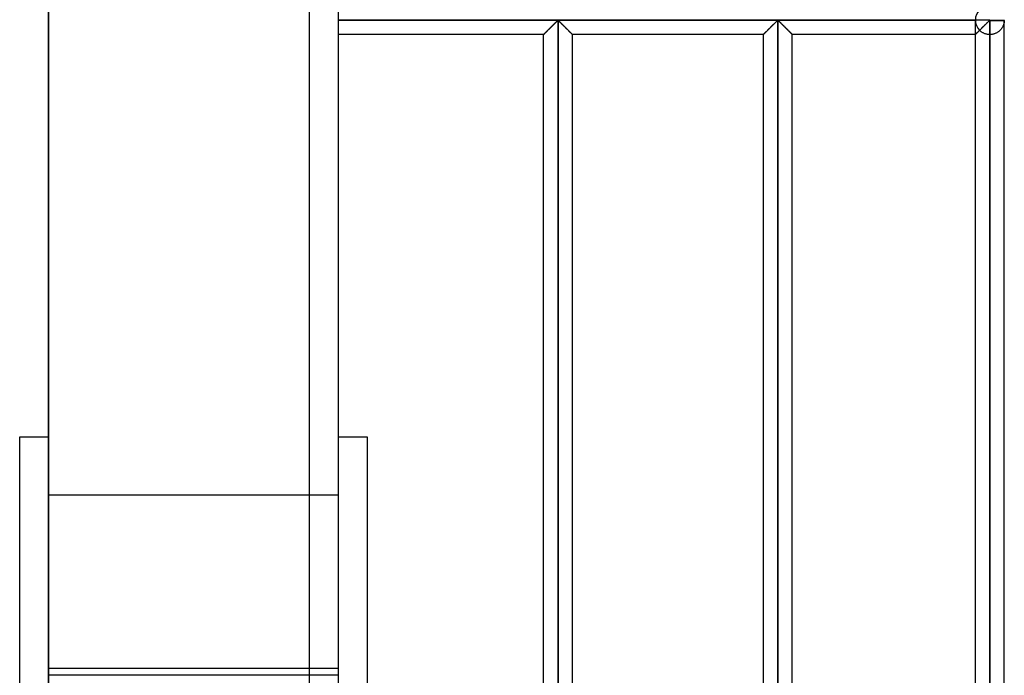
# Model space of a CAD drawing. Header units: millimetres. Extents: x -376 to 315, y -690 to 690.
# Tile 15 of 20: x 145 to 315, y 227 to 340. Entities that reach past the tile are written whole.
import ezdxf

# ---------------------------------------------------------------- set-up
doc = ezdxf.new("R2010")
doc.units = ezdxf.units.MM
doc.layers.add('MAIN-1', color=7, linetype='Continuous')
doc.layers.add('MAIN-2', color=7, linetype='Continuous')

msp = doc.modelspace()

# ---------------------------------------------------------------- linework, layer by layer
at = {"layer": 'MAIN-1'}
for p, q in [((200, 690), (200, -690)), ((312.5, 340.07), (312.5, 340)), ((312.5, 340), (200, 340)), ((236.21, 338.26), (236.3, 338.35)), ((236.3, 338.35), (236.39, 338.44)), ((236.39, 338.44), (236.49, 338.54)), ((236.49, 338.54), (236.59, 338.63)), ((236.59, 338.63), (236.68, 338.73)), ((236.68, 338.73), (236.78, 338.83)), ((236.78, 338.83), (236.88, 338.93)), ((236.88, 338.93), (236.98, 339.03)), ((236.98, 339.03), (237.08, 339.12)), ((237.08, 339.12), (237.17, 339.22)), ((237.17, 339.22), (237.27, 339.31)), ((237.27, 339.31), (237.36, 339.4)), ((237.36, 339.4), (237.45, 339.49)), ((237.45, 339.49), (237.54, 339.58)), ((237.54, 339.58), (237.62, 339.66)), ((237.62, 339.66), (237.7, 339.74)), ((237.7, 339.74), (237.78, 339.81)), ((237.78, 339.81), (237.85, 339.88)), ((237.85, 339.88), (237.95, 339.93)), ((237.95, 339.93), (238.05, 339.88)), ((237.95, 113.4), (237.95, 339.93)), ((238.05, 339.88), (238.12, 339.81)), ((238.12, 339.81), (238.2, 339.74)), ((238.2, 339.74), (238.28, 339.66)), ((238.28, 339.66), (238.36, 339.58)), ((238.36, 339.58), (238.45, 339.49)), ((238.45, 339.49), (238.54, 339.4)), ((238.54, 339.4), (238.63, 339.31)), ((238.63, 339.31), (238.73, 339.22)), ((238.73, 339.22), (238.82, 339.12)), ((238.82, 339.12), (238.92, 339.03)), ((238.92, 339.03), (239.02, 338.93)), ((239.02, 338.93), (239.12, 338.83)), ((239.12, 338.83), (239.22, 338.73)), ((239.22, 338.73), (239.31, 338.63)), ((239.31, 338.63), (239.41, 338.54)), ((239.41, 338.54), (239.51, 338.44)), ((239.51, 338.44), (239.6, 338.35)), ((239.6, 338.35), (239.69, 338.26)), ((274.16, 338.26), (274.25, 338.35)), ((274.25, 338.35), (274.34, 338.44)), ((274.34, 338.44), (274.44, 338.54)), ((274.44, 338.54), (274.54, 338.63)), ((274.54, 338.63), (274.63, 338.73)), ((274.63, 338.73), (274.73, 338.83)), ((274.73, 338.83), (274.83, 338.93)), ((274.83, 338.93), (274.93, 339.03)), ((274.93, 339.03), (275.03, 339.12)), ((275.03, 339.12), (275.12, 339.22)), ((275.12, 339.22), (275.22, 339.31)), ((275.22, 339.31), (275.31, 339.4)), ((275.31, 339.4), (275.4, 339.49)), ((275.4, 339.49), (275.49, 339.58)), ((275.49, 339.58), (275.57, 339.66)), ((275.57, 339.66), (275.65, 339.74)), ((275.65, 339.74), (275.73, 339.81)), ((275.73, 339.81), (275.8, 339.88)), ((275.8, 339.88), (275.9, 339.93)), ((275.9, 339.93), (276, 339.88)), ((275.9, 113.4), (275.9, 339.93)), ((276, 339.88), (276.08, 339.81)), ((276.08, 339.81), (276.16, 339.73)), ((276.16, 339.73), (276.24, 339.65)), ((276.24, 339.65), (276.33, 339.57)), ((276.33, 339.57), (276.42, 339.48)), ((276.42, 339.48), (276.51, 339.38)), ((276.51, 339.38), (276.61, 339.29)), ((276.61, 339.29), (276.71, 339.19)), ((276.71, 339.19), (276.8, 339.09)), ((276.8, 339.09), (276.91, 338.99)), ((276.91, 338.99), (277.01, 338.89)), ((277.01, 338.89), (277.11, 338.79)), ((277.11, 338.79), (277.21, 338.69)), ((277.21, 338.69), (277.31, 338.59)), ((277.31, 338.59), (277.41, 338.49)), ((277.41, 338.49), (277.5, 338.39)), ((277.5, 338.39), (277.6, 338.3)), ((310.79, 338.29), (310.89, 338.39)), ((310.89, 338.39), (310.99, 338.49)), ((310.99, 338.49), (311.1, 338.6)), ((311.1, 338.6), (311.2, 338.7)), ((311.2, 338.7), (311.31, 338.81)), ((311.31, 338.81), (311.42, 338.92)), ((311.42, 338.92), (311.53, 339.03)), ((311.53, 339.03), (311.63, 339.13)), ((311.63, 339.13), (311.74, 339.24)), ((311.74, 339.24), (311.84, 339.34)), ((311.84, 339.34), (311.94, 339.44)), ((311.94, 339.44), (312.04, 339.54)), ((312.04, 339.54), (312.14, 339.63)), ((312.14, 339.63), (312.23, 339.72)), ((312.23, 339.72), (312.31, 339.8)), ((312.31, 339.8), (312.4, 339.87)), ((312.4, 339.87), (312.5, 339.93)), ((312.5, 340), (315, 340)), ((312.5, 340), (312.5, 339.93)), ((312.5, 339.93), (315, 339.93)), ((312.5, 339.93), (312.5, 113.4)), ((315, 113.4), (315, 339.93)), ((235.45, 337.5), (200, 337.5)), ((235.45, 337.5), (235.46, 337.5)), ((235.45, 115.83), (235.45, 337.5)), ((235.46, 337.5), (235.47, 337.52)), ((235.47, 337.52), (235.49, 337.54)), ((235.49, 337.54), (235.52, 337.57)), ((235.52, 337.57), (235.56, 337.61)), ((235.56, 337.61), (235.61, 337.66)), ((235.61, 337.66), (235.67, 337.72)), ((235.67, 337.72), (235.73, 337.78)), ((235.73, 337.78), (235.8, 337.85)), ((235.8, 337.85), (235.88, 337.93)), ((235.88, 337.93), (235.96, 338)), ((235.96, 338), (236.04, 338.09)), ((236.04, 338.09), (236.12, 338.17)), ((236.12, 338.17), (236.21, 338.26)), ((239.69, 338.26), (239.78, 338.17)), ((239.78, 338.17), (239.86, 338.09)), ((239.86, 338.09), (239.94, 338)), ((239.94, 338), (240.02, 337.93)), ((240.02, 337.93), (240.1, 337.85)), ((240.1, 337.85), (240.17, 337.78)), ((240.17, 337.78), (240.23, 337.72)), ((240.23, 337.72), (240.29, 337.66)), ((240.29, 337.66), (240.34, 337.61)), ((240.34, 337.61), (240.38, 337.57)), ((240.38, 337.57), (240.41, 337.54)), ((240.41, 337.54), (240.43, 337.52)), ((240.43, 337.52), (240.44, 337.5)), ((240.44, 337.5), (240.45, 337.5)), ((240.45, 115.83), (240.45, 337.5)), ((273.4, 337.5), (240.45, 337.5)), ((273.4, 337.5), (273.41, 337.5)), ((273.4, 115.83), (273.4, 337.5)), ((273.41, 337.5), (273.42, 337.52)), ((273.42, 337.52), (273.44, 337.54)), ((273.44, 337.54), (273.47, 337.57)), ((273.47, 337.57), (273.51, 337.61)), ((273.51, 337.61), (273.56, 337.66)), ((273.56, 337.66), (273.62, 337.72)), ((273.62, 337.72), (273.68, 337.78)), ((273.68, 337.78), (273.75, 337.85)), ((273.75, 337.85), (273.83, 337.93)), ((273.83, 337.93), (273.91, 338)), ((273.91, 338), (273.99, 338.09)), ((273.99, 338.09), (274.07, 338.17)), ((274.07, 338.17), (274.16, 338.26)), ((277.6, 338.3), (277.69, 338.21)), ((277.69, 338.21), (277.78, 338.12)), ((277.78, 338.12), (277.87, 338.03)), ((277.87, 338.03), (277.95, 337.95)), ((277.95, 337.95), (278.03, 337.87)), ((278.03, 337.87), (278.1, 337.8)), ((278.1, 337.8), (278.17, 337.73)), ((278.17, 337.73), (278.23, 337.67)), ((278.23, 337.67), (278.28, 337.62)), ((278.28, 337.62), (278.32, 337.58)), ((278.32, 337.58), (278.36, 337.54)), ((278.36, 337.54), (278.38, 337.52)), ((278.38, 337.52), (278.39, 337.5)), ((278.39, 337.5), (278.4, 337.5)), ((278.4, 115.83), (278.4, 337.5)), ((310, 337.5), (278.4, 337.5)), ((310, 337.5), (310.01, 337.51)), ((310, 115.83), (310, 337.5)), ((310.01, 337.51), (310.02, 337.52)), ((310.02, 337.52), (310.05, 337.55)), ((310.05, 337.55), (310.09, 337.59)), ((310.09, 337.59), (310.14, 337.64)), ((310.14, 337.64), (310.2, 337.7)), ((310.2, 337.7), (310.26, 337.76)), ((310.26, 337.76), (310.34, 337.84)), ((310.34, 337.84), (310.42, 337.92)), ((310.42, 337.92), (310.51, 338)), ((310.51, 338), (310.6, 338.1)), ((310.6, 338.1), (310.69, 338.19)), ((310.69, 338.19), (310.79, 338.29)), ((200, 268), (205, 268)), ((205, 268), (205, 115.83))]:
    msp.add_line(p, q, dxfattribs=at)
for start, end in [(0, 1.6206), (358.3794, 0)]:
    msp.add_arc((312.5, 340), 2.5, start, end, dxfattribs=at)
at = {"layer": 'MAIN-2'}
for p, q in [((195, 685), (195, -685)), ((149.97, 259.45), (149.97, 607.04)), ((199.99, 543.97), (199.99, -136.39)), ((149.97, 522.26), (149.97, -92.33)), ((312.5, 340), (312.5, 340.07)), ((200, 340), (310, 340)), ((312.5, 340), (200, 340)), ((200, 340), (310, 340)), ((236.3, 338.35), (236.21, 338.26)), ((236.33, 338.38), (236.24, 338.29)), ((236.24, 338.29), (236.33, 338.38)), ((236.39, 338.44), (236.3, 338.35)), ((236.42, 338.47), (236.33, 338.38)), ((236.33, 338.38), (236.42, 338.47)), ((236.49, 338.54), (236.39, 338.44)), ((236.51, 338.56), (236.42, 338.47)), ((236.42, 338.47), (236.51, 338.56)), ((236.59, 338.63), (236.49, 338.54)), ((236.61, 338.66), (236.51, 338.56)), ((236.51, 338.56), (236.61, 338.66)), ((236.68, 338.73), (236.59, 338.63)), ((236.7, 338.75), (236.61, 338.66)), ((236.61, 338.66), (236.7, 338.75)), ((236.78, 338.83), (236.68, 338.73)), ((236.8, 338.85), (236.7, 338.75)), ((236.7, 338.75), (236.8, 338.85)), ((236.88, 338.93), (236.78, 338.83)), ((236.9, 338.95), (236.8, 338.85)), ((236.8, 338.85), (236.9, 338.95)), ((236.98, 339.03), (236.88, 338.93)), ((236.99, 339.04), (236.9, 338.95)), ((236.9, 338.95), (236.99, 339.04)), ((237.08, 339.12), (236.98, 339.03)), ((237.09, 339.14), (236.99, 339.04)), ((236.99, 339.04), (237.09, 339.14)), ((237.17, 339.22), (237.08, 339.12)), ((237.18, 339.23), (237.09, 339.14)), ((237.09, 339.14), (237.18, 339.23)), ((237.27, 339.31), (237.17, 339.22)), ((237.28, 339.32), (237.18, 339.23)), ((237.18, 339.23), (237.28, 339.32)), ((237.36, 339.4), (237.27, 339.31)), ((237.37, 339.41), (237.28, 339.32)), ((237.28, 339.32), (237.37, 339.41)), ((237.45, 339.49), (237.36, 339.4)), ((237.46, 339.5), (237.37, 339.41)), ((237.37, 339.41), (237.46, 339.5)), ((237.54, 339.58), (237.45, 339.49)), ((237.54, 339.59), (237.46, 339.5)), ((237.46, 339.5), (237.54, 339.59)), ((237.62, 339.67), (237.54, 339.59)), ((237.54, 339.59), (237.62, 339.67)), ((237.62, 339.66), (237.54, 339.58)), ((237.7, 339.74), (237.62, 339.67)), ((237.62, 339.67), (237.7, 339.74)), ((237.7, 339.74), (237.62, 339.66)), ((237.78, 339.82), (237.7, 339.74)), ((237.7, 339.74), (237.78, 339.82)), ((237.78, 339.81), (237.7, 339.74)), ((237.85, 339.88), (237.78, 339.82)), ((237.78, 339.82), (237.85, 339.88)), ((237.85, 339.88), (237.78, 339.81)), ((237.95, 339.93), (237.85, 339.88)), ((237.85, 339.88), (237.95, 339.93)), ((237.95, 339.93), (237.85, 339.88)), ((237.95, 339.93), (238.05, 339.88)), ((238.05, 339.88), (237.95, 339.93)), ((237.95, 113.4), (237.95, 339.93)), ((237.95, 339.93), (237.95, 113.4)), ((237.95, 339.93), (237.95, 113.4)), ((238.05, 339.88), (237.95, 339.93)), ((238.05, 339.88), (238.12, 339.82)), ((238.12, 339.82), (238.05, 339.88)), ((238.13, 339.81), (238.05, 339.88)), ((238.12, 339.82), (238.2, 339.74)), ((238.2, 339.74), (238.12, 339.82)), ((238.21, 339.73), (238.13, 339.81)), ((238.2, 339.74), (238.28, 339.67)), ((238.28, 339.67), (238.2, 339.74)), ((238.29, 339.65), (238.21, 339.73)), ((238.28, 339.67), (238.36, 339.59)), ((238.36, 339.59), (238.28, 339.67)), ((238.38, 339.57), (238.29, 339.65)), ((238.36, 339.59), (238.44, 339.5)), ((238.44, 339.5), (238.36, 339.59)), ((238.47, 339.48), (238.38, 339.57)), ((238.44, 339.5), (238.53, 339.41)), ((238.53, 339.41), (238.44, 339.5)), ((238.56, 339.38), (238.47, 339.48)), ((238.53, 339.41), (238.62, 339.32)), ((238.62, 339.32), (238.53, 339.41)), ((238.66, 339.29), (238.56, 339.38)), ((238.62, 339.32), (238.72, 339.23)), ((238.72, 339.23), (238.62, 339.32)), ((238.76, 339.19), (238.66, 339.29)), ((238.72, 339.23), (238.81, 339.14)), ((238.81, 339.14), (238.72, 339.23)), ((238.85, 339.09), (238.76, 339.19)), ((238.81, 339.14), (238.91, 339.04)), ((238.91, 339.04), (238.81, 339.14)), ((238.96, 338.99), (238.85, 339.09)), ((238.91, 339.04), (239, 338.95)), ((239, 338.95), (238.91, 339.04)), ((239.06, 338.89), (238.96, 338.99)), ((239, 338.95), (239.1, 338.85)), ((239.1, 338.85), (239, 338.95)), ((239.16, 338.79), (239.06, 338.89)), ((239.1, 338.85), (239.2, 338.75)), ((239.2, 338.75), (239.1, 338.85)), ((239.26, 338.69), (239.16, 338.79)), ((239.2, 338.75), (239.29, 338.66)), ((239.29, 338.66), (239.2, 338.75)), ((239.36, 338.59), (239.26, 338.69)), ((239.29, 338.66), (239.39, 338.56)), ((239.39, 338.56), (239.29, 338.66)), ((239.46, 338.49), (239.36, 338.59)), ((239.39, 338.56), (239.48, 338.47)), ((239.48, 338.47), (239.39, 338.56)), ((239.55, 338.39), (239.46, 338.49)), ((239.48, 338.47), (239.57, 338.38)), ((239.57, 338.38), (239.48, 338.47)), ((239.65, 338.3), (239.55, 338.39)), ((239.57, 338.38), (239.66, 338.29)), ((239.66, 338.29), (239.57, 338.38)), ((274.25, 338.35), (274.16, 338.26)), ((274.28, 338.38), (274.19, 338.29)), ((274.19, 338.29), (274.28, 338.38)), ((274.34, 338.44), (274.25, 338.35)), ((274.37, 338.47), (274.28, 338.38)), ((274.28, 338.38), (274.37, 338.47)), ((274.44, 338.54), (274.34, 338.44)), ((274.46, 338.56), (274.37, 338.47)), ((274.37, 338.47), (274.46, 338.56)), ((274.54, 338.63), (274.44, 338.54)), ((274.56, 338.66), (274.46, 338.56)), ((274.46, 338.56), (274.56, 338.66)), ((274.63, 338.73), (274.54, 338.63)), ((274.65, 338.75), (274.56, 338.66)), ((274.56, 338.66), (274.65, 338.75)), ((274.73, 338.83), (274.63, 338.73)), ((274.75, 338.85), (274.65, 338.75)), ((274.65, 338.75), (274.75, 338.85)), ((274.83, 338.93), (274.73, 338.83)), ((274.85, 338.95), (274.75, 338.85)), ((274.75, 338.85), (274.85, 338.95)), ((274.93, 339.03), (274.83, 338.93)), ((274.94, 339.04), (274.85, 338.95)), ((274.85, 338.95), (274.94, 339.04)), ((275.03, 339.12), (274.93, 339.03)), ((275.04, 339.14), (274.94, 339.04)), ((274.94, 339.04), (275.04, 339.14)), ((275.12, 339.22), (275.03, 339.12)), ((275.13, 339.23), (275.04, 339.14)), ((275.04, 339.14), (275.13, 339.23)), ((275.22, 339.31), (275.12, 339.22)), ((275.23, 339.32), (275.13, 339.23)), ((275.13, 339.23), (275.23, 339.32)), ((275.31, 339.4), (275.22, 339.31)), ((275.32, 339.41), (275.23, 339.32)), ((275.23, 339.32), (275.32, 339.41)), ((275.4, 339.49), (275.31, 339.4)), ((275.41, 339.5), (275.32, 339.41)), ((275.32, 339.41), (275.41, 339.5)), ((275.49, 339.58), (275.4, 339.49)), ((275.49, 339.59), (275.41, 339.5)), ((275.41, 339.5), (275.49, 339.59)), ((275.57, 339.67), (275.49, 339.59)), ((275.49, 339.59), (275.57, 339.67)), ((275.57, 339.66), (275.49, 339.58)), ((275.65, 339.74), (275.57, 339.67)), ((275.57, 339.67), (275.65, 339.74)), ((275.65, 339.74), (275.57, 339.66)), ((275.73, 339.82), (275.65, 339.74)), ((275.65, 339.74), (275.73, 339.82)), ((275.73, 339.81), (275.65, 339.74)), ((275.8, 339.88), (275.73, 339.82)), ((275.73, 339.82), (275.8, 339.88)), ((275.8, 339.88), (275.73, 339.81)), ((275.9, 339.93), (275.8, 339.88)), ((275.8, 339.88), (275.9, 339.93)), ((275.9, 339.93), (275.8, 339.88)), ((275.9, 339.93), (276, 339.88)), ((276, 339.88), (275.9, 339.93)), ((275.9, 113.4), (275.9, 339.93)), ((275.9, 339.93), (275.9, 113.4)), ((275.9, 339.93), (275.9, 113.4)), ((276, 339.88), (275.9, 339.93)), ((276, 339.88), (276.07, 339.82)), ((276.07, 339.82), (276, 339.88)), ((276.07, 339.81), (276, 339.88)), ((276.07, 339.82), (276.15, 339.74)), ((276.15, 339.74), (276.07, 339.82)), ((276.15, 339.74), (276.07, 339.81)), ((276.15, 339.74), (276.23, 339.67)), ((276.23, 339.67), (276.15, 339.74)), ((276.23, 339.66), (276.15, 339.74)), ((276.23, 339.67), (276.31, 339.59)), ((276.31, 339.59), (276.23, 339.67)), ((276.31, 339.58), (276.23, 339.66)), ((276.31, 339.59), (276.39, 339.5)), ((276.39, 339.5), (276.31, 339.59)), ((276.4, 339.49), (276.31, 339.58)), ((276.39, 339.5), (276.48, 339.41)), ((276.48, 339.41), (276.39, 339.5)), ((276.49, 339.4), (276.4, 339.49)), ((276.48, 339.41), (276.57, 339.32)), ((276.57, 339.32), (276.48, 339.41)), ((276.58, 339.31), (276.49, 339.4)), ((276.57, 339.32), (276.67, 339.23)), ((276.67, 339.23), (276.57, 339.32)), ((276.68, 339.22), (276.58, 339.31)), ((276.67, 339.23), (276.76, 339.14)), ((276.76, 339.14), (276.67, 339.23)), ((276.77, 339.12), (276.68, 339.22)), ((276.76, 339.14), (276.86, 339.04)), ((276.86, 339.04), (276.76, 339.14)), ((276.87, 339.03), (276.77, 339.12)), ((276.86, 339.04), (276.95, 338.95)), ((276.95, 338.95), (276.86, 339.04)), ((276.97, 338.93), (276.87, 339.03)), ((276.95, 338.95), (277.05, 338.85)), ((277.05, 338.85), (276.95, 338.95)), ((277.07, 338.83), (276.97, 338.93)), ((277.05, 338.85), (277.15, 338.75)), ((277.15, 338.75), (277.05, 338.85)), ((277.17, 338.73), (277.07, 338.83)), ((277.15, 338.75), (277.24, 338.66)), ((277.24, 338.66), (277.15, 338.75)), ((277.26, 338.63), (277.17, 338.73)), ((277.24, 338.66), (277.34, 338.56)), ((277.34, 338.56), (277.24, 338.66)), ((277.36, 338.54), (277.26, 338.63)), ((277.34, 338.56), (277.43, 338.47)), ((277.43, 338.47), (277.34, 338.56)), ((277.46, 338.44), (277.36, 338.54)), ((277.43, 338.47), (277.52, 338.38)), ((277.52, 338.38), (277.43, 338.47)), ((277.55, 338.35), (277.46, 338.44)), ((277.52, 338.38), (277.61, 338.29)), ((277.61, 338.29), (277.52, 338.38)), ((277.64, 338.26), (277.55, 338.35)), ((310, 340), (310, 340)), ((310, 337.5), (310, 339.93)), ((310.81, 338.3), (310.74, 338.24)), ((310.87, 338.37), (310.81, 338.3)), ((310.94, 338.44), (310.87, 338.37)), ((311.01, 338.51), (310.94, 338.44)), ((311.08, 338.58), (311.01, 338.51)), ((311.15, 338.65), (311.08, 338.58)), ((311.23, 338.72), (311.15, 338.65)), ((311.3, 338.8), (311.23, 338.72)), ((311.37, 338.87), (311.3, 338.8)), ((311.45, 338.94), (311.37, 338.87)), ((311.52, 339.02), (311.45, 338.94)), ((311.59, 339.09), (311.52, 339.02)), ((311.66, 339.16), (311.59, 339.09)), ((311.73, 339.23), (311.66, 339.16)), ((311.8, 339.3), (311.73, 339.23)), ((311.87, 339.37), (311.8, 339.3)), ((311.94, 339.43), (311.87, 339.37)), ((312, 339.5), (311.94, 339.43)), ((312.07, 339.56), (312, 339.5)), ((312.13, 339.63), (312.07, 339.56)), ((312.19, 339.69), (312.13, 339.63)), ((312.25, 339.74), (312.19, 339.69)), ((312.31, 339.8), (312.25, 339.74)), ((312.37, 339.85), (312.31, 339.8)), ((312.42, 339.9), (312.37, 339.85)), ((312.5, 339.93), (312.42, 339.9)), ((312.5, 340), (315, 340)), ((312.5, 339.93), (312.5, 340)), ((312.5, 113.4), (312.5, 339.93)), ((315, 339.93), (312.5, 339.93)), ((314.36, 338.33), (314.3, 338.26)), ((314.41, 338.39), (314.36, 338.33)), ((314.47, 338.46), (314.41, 338.39)), ((314.52, 338.52), (314.47, 338.46)), ((314.57, 338.59), (314.52, 338.52)), ((314.61, 338.66), (314.57, 338.59)), ((314.65, 338.73), (314.61, 338.66)), ((314.69, 338.8), (314.65, 338.73)), ((314.73, 338.87), (314.69, 338.8)), ((314.76, 338.93), (314.73, 338.87)), ((314.79, 339), (314.76, 338.93)), ((314.82, 339.07), (314.79, 339)), ((314.85, 339.14), (314.82, 339.07)), ((314.87, 339.21), (314.85, 339.14)), ((314.89, 339.27), (314.87, 339.21)), ((314.91, 339.34), (314.89, 339.27)), ((314.93, 339.4), (314.91, 339.34)), ((314.94, 339.47), (314.93, 339.4)), ((314.95, 339.53), (314.94, 339.47)), ((314.97, 339.59), (314.95, 339.53)), ((314.98, 339.7), (314.97, 339.64)), ((314.97, 339.64), (314.97, 339.59)), ((314.99, 339.75), (314.98, 339.7)), ((315, 339.85), (314.99, 339.81)), ((314.99, 339.81), (314.99, 339.75)), ((315, 340), (315, 340)), ((315, 339.93), (315, 339.9)), ((315, 339.9), (315, 339.85)), ((235.46, 337.51), (235.45, 337.5)), ((235.45, 337.5), (235.46, 337.51)), ((235.45, 337.5), (235.45, 337.5)), ((235.46, 337.5), (235.45, 337.5)), ((235.48, 337.53), (235.46, 337.51)), ((235.46, 337.51), (235.48, 337.53)), ((235.47, 337.52), (235.46, 337.5)), ((235.49, 337.54), (235.47, 337.52)), ((235.51, 337.55), (235.48, 337.53)), ((235.48, 337.53), (235.51, 337.55)), ((235.52, 337.57), (235.49, 337.54)), ((235.54, 337.59), (235.51, 337.55)), ((235.51, 337.55), (235.54, 337.59)), ((235.56, 337.61), (235.52, 337.57)), ((235.58, 337.63), (235.54, 337.59)), ((235.54, 337.59), (235.58, 337.63)), ((235.61, 337.66), (235.56, 337.61)), ((235.64, 337.68), (235.58, 337.63)), ((235.58, 337.63), (235.64, 337.68)), ((235.67, 337.72), (235.61, 337.66)), ((235.69, 337.74), (235.64, 337.68)), ((235.64, 337.68), (235.69, 337.74)), ((235.73, 337.78), (235.67, 337.72)), ((235.76, 337.81), (235.69, 337.74)), ((235.69, 337.74), (235.76, 337.81)), ((235.8, 337.85), (235.73, 337.78)), ((235.83, 337.88), (235.76, 337.81)), ((235.76, 337.81), (235.83, 337.88)), ((235.88, 337.93), (235.8, 337.85)), ((235.9, 337.95), (235.83, 337.88)), ((235.83, 337.88), (235.9, 337.95)), ((235.96, 338), (235.88, 337.93)), ((235.98, 338.03), (235.9, 337.95)), ((235.9, 337.95), (235.98, 338.03)), ((236.04, 338.09), (235.96, 338)), ((236.07, 338.11), (235.98, 338.03)), ((235.98, 338.03), (236.07, 338.11)), ((236.12, 338.17), (236.04, 338.09)), ((236.15, 338.2), (236.07, 338.11)), ((236.07, 338.11), (236.15, 338.2)), ((236.21, 338.26), (236.12, 338.17)), ((236.24, 338.29), (236.15, 338.2)), ((236.15, 338.2), (236.24, 338.29)), ((239.74, 338.21), (239.65, 338.3)), ((239.66, 338.29), (239.75, 338.2)), ((239.75, 338.2), (239.66, 338.29)), ((239.83, 338.12), (239.74, 338.21)), ((239.75, 338.2), (239.83, 338.11)), ((239.83, 338.11), (239.75, 338.2)), ((239.92, 338.03), (239.83, 338.12)), ((239.83, 338.11), (239.92, 338.03)), ((239.92, 338.03), (239.83, 338.11)), ((239.92, 338.03), (240, 337.95)), ((240, 337.95), (239.92, 338.03)), ((240, 337.95), (239.92, 338.03)), ((240, 337.95), (240.07, 337.88)), ((240.07, 337.88), (240, 337.95)), ((240.08, 337.87), (240, 337.95)), ((240.07, 337.88), (240.14, 337.81)), ((240.14, 337.81), (240.07, 337.88)), ((240.15, 337.8), (240.08, 337.87)), ((240.14, 337.81), (240.21, 337.74)), ((240.21, 337.74), (240.14, 337.81)), ((240.22, 337.73), (240.15, 337.8)), ((240.21, 337.74), (240.26, 337.68)), ((240.26, 337.68), (240.21, 337.74)), ((240.28, 337.67), (240.22, 337.73)), ((240.26, 337.68), (240.32, 337.63)), ((240.32, 337.63), (240.26, 337.68)), ((240.33, 337.62), (240.28, 337.67)), ((240.32, 337.63), (240.36, 337.59)), ((240.36, 337.59), (240.32, 337.63)), ((240.37, 337.58), (240.33, 337.62)), ((240.36, 337.59), (240.39, 337.55)), ((240.39, 337.55), (240.36, 337.59)), ((240.41, 337.54), (240.37, 337.58)), ((240.39, 337.55), (240.42, 337.53)), ((240.42, 337.53), (240.39, 337.55)), ((240.43, 337.52), (240.41, 337.54)), ((240.42, 337.53), (240.44, 337.51)), ((240.44, 337.51), (240.42, 337.53)), ((240.44, 337.5), (240.43, 337.52)), ((240.44, 337.51), (240.45, 337.5)), ((240.45, 337.5), (240.44, 337.51)), ((240.45, 337.5), (240.44, 337.5)), ((240.45, 337.5), (240.45, 337.5)), ((273.41, 337.51), (273.4, 337.5)), ((273.4, 337.5), (273.41, 337.51)), ((273.4, 337.5), (273.4, 337.5)), ((273.41, 337.5), (273.4, 337.5)), ((273.43, 337.53), (273.41, 337.51)), ((273.41, 337.51), (273.43, 337.53)), ((273.42, 337.52), (273.41, 337.5)), ((273.44, 337.54), (273.42, 337.52)), ((273.46, 337.55), (273.43, 337.53)), ((273.43, 337.53), (273.46, 337.55)), ((273.47, 337.57), (273.44, 337.54)), ((273.49, 337.59), (273.46, 337.55)), ((273.46, 337.55), (273.49, 337.59)), ((273.51, 337.61), (273.47, 337.57)), ((273.53, 337.63), (273.49, 337.59)), ((273.49, 337.59), (273.53, 337.63)), ((273.56, 337.66), (273.51, 337.61)), ((273.59, 337.68), (273.53, 337.63)), ((273.53, 337.63), (273.59, 337.68)), ((273.62, 337.72), (273.56, 337.66)), ((273.64, 337.74), (273.59, 337.68)), ((273.59, 337.68), (273.64, 337.74)), ((273.68, 337.78), (273.62, 337.72)), ((273.71, 337.81), (273.64, 337.74)), ((273.64, 337.74), (273.71, 337.81)), ((273.75, 337.85), (273.68, 337.78)), ((273.78, 337.88), (273.71, 337.81)), ((273.71, 337.81), (273.78, 337.88)), ((273.83, 337.93), (273.75, 337.85)), ((273.85, 337.95), (273.78, 337.88)), ((273.78, 337.88), (273.85, 337.95)), ((273.91, 338), (273.83, 337.93)), ((273.93, 338.03), (273.85, 337.95)), ((273.85, 337.95), (273.93, 338.03)), ((273.99, 338.09), (273.91, 338)), ((274.02, 338.11), (273.93, 338.03)), ((273.93, 338.03), (274.02, 338.11)), ((274.07, 338.17), (273.99, 338.09)), ((274.1, 338.2), (274.02, 338.11)), ((274.02, 338.11), (274.1, 338.2)), ((274.16, 338.26), (274.07, 338.17)), ((274.19, 338.29), (274.1, 338.2)), ((274.1, 338.2), (274.19, 338.29)), ((277.61, 338.29), (277.7, 338.2)), ((277.7, 338.2), (277.61, 338.29)), ((277.73, 338.17), (277.64, 338.26)), ((277.7, 338.2), (277.78, 338.11)), ((277.78, 338.11), (277.7, 338.2)), ((277.81, 338.09), (277.73, 338.17)), ((277.78, 338.11), (277.87, 338.03)), ((277.87, 338.03), (277.78, 338.11)), ((277.89, 338), (277.81, 338.09)), ((277.87, 338.03), (277.95, 337.95)), ((277.95, 337.95), (277.87, 338.03)), ((277.97, 337.93), (277.89, 338)), ((277.95, 337.95), (278.02, 337.88)), ((278.02, 337.88), (277.95, 337.95)), ((278.05, 337.85), (277.97, 337.93)), ((278.02, 337.88), (278.09, 337.81)), ((278.09, 337.81), (278.02, 337.88)), ((278.12, 337.78), (278.05, 337.85)), ((278.09, 337.81), (278.16, 337.74)), ((278.16, 337.74), (278.09, 337.81)), ((278.18, 337.72), (278.12, 337.78)), ((278.16, 337.74), (278.21, 337.68)), ((278.21, 337.68), (278.16, 337.74)), ((278.24, 337.66), (278.18, 337.72)), ((278.21, 337.68), (278.27, 337.63)), ((278.27, 337.63), (278.21, 337.68)), ((278.29, 337.61), (278.24, 337.66)), ((278.27, 337.63), (278.31, 337.59)), ((278.31, 337.59), (278.27, 337.63)), ((278.33, 337.57), (278.29, 337.61)), ((278.31, 337.59), (278.34, 337.55)), ((278.34, 337.55), (278.31, 337.59)), ((278.36, 337.54), (278.33, 337.57)), ((278.34, 337.55), (278.37, 337.53)), ((278.37, 337.53), (278.34, 337.55)), ((278.38, 337.52), (278.36, 337.54)), ((278.37, 337.53), (278.39, 337.51)), ((278.39, 337.51), (278.37, 337.53)), ((278.39, 337.5), (278.38, 337.52)), ((278.39, 337.51), (278.4, 337.5)), ((278.4, 337.5), (278.39, 337.51)), ((278.4, 337.5), (278.39, 337.5)), ((278.4, 337.5), (278.4, 337.5)), ((310.01, 337.51), (310, 337.5)), ((310, 337.5), (310.01, 337.51)), ((310.01, 337.51), (310, 337.5)), ((310, 337.5), (310, 337.5)), ((310.03, 337.53), (310.01, 337.51)), ((310.02, 337.52), (310.01, 337.51)), ((310.01, 337.51), (310.02, 337.52)), ((310.03, 337.53), (310.02, 337.52)), ((310.02, 337.52), (310.03, 337.53)), ((310.06, 337.56), (310.03, 337.53)), ((310.05, 337.55), (310.03, 337.53)), ((310.03, 337.53), (310.05, 337.55)), ((310.08, 337.58), (310.05, 337.55)), ((310.05, 337.55), (310.08, 337.57)), ((310.11, 337.61), (310.06, 337.56)), ((310.11, 337.61), (310.08, 337.58)), ((310.08, 337.57), (310.11, 337.6)), ((310.17, 337.67), (310.11, 337.61)), ((310.14, 337.64), (310.11, 337.61)), ((310.11, 337.6), (310.14, 337.64)), ((310.18, 337.68), (310.14, 337.64)), ((310.14, 337.64), (310.18, 337.68)), ((310.25, 337.75), (310.17, 337.67)), ((310.22, 337.72), (310.18, 337.68)), ((310.18, 337.68), (310.22, 337.72)), ((310.27, 337.77), (310.22, 337.72)), ((310.22, 337.72), (310.27, 337.76)), ((310.33, 337.83), (310.25, 337.75)), ((310.32, 337.82), (310.27, 337.77)), ((310.27, 337.76), (310.32, 337.81)), ((310.37, 337.87), (310.32, 337.82)), ((310.32, 337.81), (310.37, 337.87)), ((310.42, 337.92), (310.33, 337.83)), ((310.43, 337.93), (310.37, 337.87)), ((310.37, 337.87), (310.42, 337.92)), ((310.52, 338.02), (310.42, 337.92)), ((310.42, 337.92), (310.48, 337.98)), ((310.49, 337.99), (310.43, 337.93)), ((310.48, 337.98), (310.54, 338.04)), ((310.55, 338.05), (310.49, 337.99)), ((310.63, 338.12), (310.52, 338.02)), ((310.54, 338.04), (310.6, 338.1)), ((310.61, 338.11), (310.55, 338.05)), ((310.6, 338.1), (310.67, 338.17)), ((310.67, 338.17), (310.61, 338.11)), ((310.73, 338.23), (310.63, 338.12)), ((310.74, 338.24), (310.67, 338.17)), ((310.67, 338.17), (310.73, 338.23)), ((310.8, 338.17), (310.73, 338.23)), ((310.87, 338.11), (310.8, 338.17)), ((310.94, 338.05), (310.87, 338.11)), ((311.02, 337.99), (310.94, 338.05)), ((311.1, 337.93), (311.02, 337.99)), ((311.18, 337.88), (311.1, 337.93)), ((311.27, 337.82), (311.18, 337.88)), ((311.36, 337.78), (311.27, 337.82)), ((311.45, 337.73), (311.36, 337.78)), ((311.55, 337.69), (311.45, 337.73)), ((311.65, 337.65), (311.55, 337.69)), ((311.75, 337.62), (311.65, 337.65)), ((311.85, 337.59), (311.75, 337.62)), ((311.96, 337.56), (311.85, 337.59)), ((312.07, 337.54), (311.96, 337.56)), ((312.17, 337.52), (312.07, 337.54)), ((312.28, 337.51), (312.17, 337.52)), ((312.39, 337.5), (312.28, 337.51)), ((312.5, 337.5), (312.39, 337.5)), ((312.5, 337.5), (312.5, 115.83)), ((312.5, 337.5), (312.5, 115.83)), ((312.5, 115.83), (312.5, 337.5)), ((312.5, 337.5), (312.5, 115.83)), ((312.5, 115.83), (312.5, 337.5)), ((312.5, 337.5), (312.5, 115.83)), ((312.5, 115.83), (312.5, 337.5)), ((312.5, 337.5), (312.5, 115.83)), ((312.5, 115.83), (312.5, 337.5)), ((312.5, 337.5), (312.5, 115.83)), ((312.5, 115.83), (312.5, 337.5)), ((312.5, 337.5), (312.5, 115.83)), ((312.5, 115.83), (312.5, 337.5)), ((312.5, 337.5), (312.5, 115.83)), ((312.5, 115.83), (312.5, 337.5)), ((312.5, 337.5), (312.5, 115.83)), ((312.5, 115.83), (312.5, 337.5)), ((312.5, 337.5), (312.5, 115.83)), ((312.5, 115.83), (312.5, 337.5)), ((312.5, 337.5), (312.5, 115.83)), ((312.5, 115.83), (312.5, 337.5)), ((312.5, 337.5), (312.5, 115.83)), ((312.5, 115.83), (312.5, 337.5)), ((312.5, 337.5), (312.5, 115.83)), ((312.5, 115.83), (312.5, 337.5)), ((312.5, 337.5), (312.5, 115.83)), ((312.5, 115.83), (312.5, 337.5)), ((312.5, 337.5), (312.5, 115.83)), ((312.5, 115.83), (312.5, 337.5)), ((312.5, 337.5), (312.5, 115.83)), ((312.5, 115.83), (312.5, 337.5)), ((312.5, 337.5), (312.5, 115.83)), ((312.5, 115.83), (312.5, 337.5)), ((312.5, 337.5), (312.5, 115.83)), ((312.5, 115.83), (312.5, 337.5)), ((312.5, 337.5), (312.5, 115.83)), ((312.5, 115.83), (312.5, 337.5)), ((312.5, 337.5), (312.5, 115.83)), ((312.5, 115.83), (312.5, 337.5)), ((312.5, 337.5), (312.5, 115.83)), ((312.5, 115.83), (312.5, 337.5)), ((312.5, 337.5), (312.5, 115.83)), ((312.5, 115.83), (312.5, 337.5)), ((312.5, 337.5), (312.5, 115.83)), ((312.5, 115.83), (312.5, 337.5)), ((312.5, 337.5), (312.5, 115.83)), ((312.5, 115.83), (312.5, 337.5)), ((312.5, 115.83), (312.5, 337.5)), ((312.61, 337.5), (312.5, 337.5)), ((312.71, 337.51), (312.61, 337.5)), ((312.82, 337.52), (312.71, 337.51)), ((312.92, 337.54), (312.82, 337.52)), ((313.03, 337.56), (312.92, 337.54)), ((313.13, 337.58), (313.03, 337.56)), ((313.23, 337.61), (313.13, 337.58)), ((313.33, 337.64), (313.23, 337.61)), ((313.43, 337.68), (313.33, 337.64)), ((313.52, 337.72), (313.43, 337.68)), ((313.62, 337.76), (313.52, 337.72)), ((313.71, 337.81), (313.62, 337.76)), ((313.79, 337.86), (313.71, 337.81)), ((313.88, 337.91), (313.79, 337.86)), ((313.96, 337.97), (313.88, 337.91)), ((314.03, 338.02), (313.96, 337.97)), ((314.1, 338.08), (314.03, 338.02)), ((314.17, 338.14), (314.1, 338.08)), ((314.24, 338.2), (314.17, 338.14)), ((314.3, 338.26), (314.24, 338.2)), ((145, 0), (145, 268)), ((145, 268), (150, 268)), ((150, 0), (150, 268)), ((149.97, 259.45), (150, 259.45)), ((149.97, 252.9), (149.97, 259.45)), ((150, 258), (200, 258)), ((150, 252.9), (149.97, 252.9)), ((150, 226.82), (150, 252.9)), ((150, 228.04), (199.99, 228.04)), ((199.99, 226.82), (150, 226.82))]:
    msp.add_line(p, q, dxfattribs=at)
for start_param, end_param in [(-0.785798, 0), (0, 0.785798)]:
    msp.add_ellipse((312.5, 340), major_axis=(-2.5, 0), ratio=1, start_param=start_param, end_param=end_param, dxfattribs=at)

doc.saveas('drawing.dxf')
